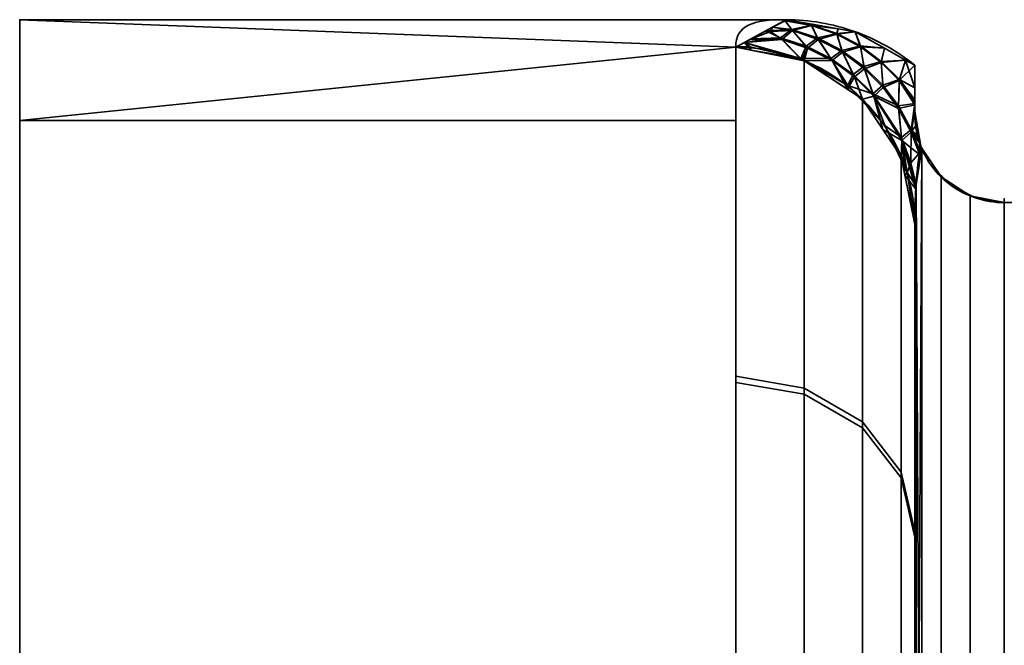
# Model space of a CAD drawing. Header units: millimetres. Extents: x -110 to 110, y -15 to 15.
# Tile 88 of 110: x 50 to 55.5, y 11.5 to 15. Entities that reach past the tile are written whole.
import ezdxf

# ---------------------------------------------------------------- set-up
doc = ezdxf.new("R2010")
doc.units = ezdxf.units.MM
doc.layers.add('1', color=7, linetype='Continuous', true_color=0xffffff)

msp = doc.modelspace()

# ---------------------------------------------------------------- linework, layer by layer
at = {"layer": '1', "color": 252, "linetype": 'Continuous', "lineweight": 35}
for p, q in [((50, 15), (54.2821, 15)), ((55.5, 13.9777, 0.7899), (55.5, 7.6729, 11.7101)), ((55.5, 13.9777, 0.7899), (64, 13.9777, 0.7899)), ((55.5, 13.9777, -0.7899), (64, 13.9777, -0.7899)), ((55.5, 7.6729, -11.7101), (55.5, 13.9777, -0.7899)), ((55, 13.8564, 2), (55, 8.6603, 11)), ((55, 8.6603, -11), (55, 13.8564, -2))]:
    msp.add_line(p, q, dxfattribs=at)
at = {"layer": '1', "color": 252, "linetype": 'Continuous', "lineweight": 35, "extrusion": (1, 0, 0)}
for centre, radius, start, end in [((0, 0, 50), 15, 0, 180), ((0, 0, 54), 15, 308.21321, 351.78679), ((0, 0, 54), 15, 8.21321, 51.78679), ((0, 0, 55), 14, 308.21321, 351.78679), ((0, 0, 55), 14, 8.21321, 51.78679)]:
    msp.add_arc(centre, radius, start, end, dxfattribs=at)
at = {"layer": '1', "color": 252, "linetype": 'Continuous', "lineweight": 35, "extrusion": (-1, 0, 0)}
for centre, radius, start, end in [((0, 0, -50), 15, 180, 0), ((0, 0, -55), 14.5, 177.45707, 182.53526), ((0, 0, -55.5), 14, 176.7655, 183.2345)]:
    msp.add_arc(centre, radius, start, end, dxfattribs=at)
at = {"layer": '1', "color": 252, "linetype": 'Continuous', "lineweight": 35, "extrusion": (-9.62502e-07, 0.142857, 0.989743)}
msp.add_arc((-54.0001, -13.9996, -0.0001), 1, 179.9996, 269.9996, dxfattribs=at)
at = {"layer": '1', "color": 252, "linetype": 'Continuous', "lineweight": 35, "extrusion": (0, -0.142857, 0.989743)}
msp.add_arc((54, 14), 1, 0, 90, dxfattribs=at)
at = {"layer": '1', "color": 252, "linetype": 'Continuous', "lineweight": 35}
for points in [[(54.2821, 15), (54.0956, 15, 0.5556), (54, 14.9698, 1.286), (54, 14.8461, 2.1429)], [(54, 14.8461, -2.1429), (54, 14.97, -1.2849), (54.096, 15, -0.5545), (54.2821, 15)], [(55, 14.7453, 0), (54.9497, 14.786, 0), (54.8421, 14.8588, 0), (54.6647, 14.9393, 0), (54.4762, 14.9887, -0.0001), (54.3468, 15, 0), (54.2821, 15)], [(55, 14.4857, 0.6433), (55, 14.4778, 0.6616), (55.0003, 14.462, 0.6968), (55.0017, 14.4382, 0.7451), (55.004, 14.4139, 0.789), (55.0076, 14.3883, 0.8284), (55.0129, 14.3601, 0.862), (55.0208, 14.3286, 0.8855), (55.0287, 14.305, 0.8881), (55.0333, 14.2932, 0.8845)], [(55.0333, 14.2932, 0.8845), (55.027, 14.259, 0.9767), (55.0165, 14.1892, 1.1626), (55.0062, 14.0782, 1.45), (55.0009, 13.9656, 1.7333), (55, 13.8926, 1.9123), (55, 13.8564, 2)], [(55, 13.8564, -2), (55, 13.894, -1.9088), (55.001, 13.9691, -1.7245), (55.0065, 14.0826, -1.4388), (55.0169, 14.1924, -1.1543), (55.0272, 14.2603, -0.9734), (55.0333, 14.2932, -0.8845)]]:
    msp.add_open_spline(points, degree=3, dxfattribs=at)
at = {"layer": '1', "color": 252, "linetype": 'Continuous', "lineweight": 35, "extrusion": (-1, 0, 0)}
msp.add_open_spline([(55, 14.7453, 0), (55, 14.7188, 0.0728), (55, 14.6636, 0.2173), (55, 14.5766, 0.4311), (55, 14.5163, 0.5727), (55, 14.4857, 0.6433)], degree=3, dxfattribs=at)
at = {"layer": '1', "color": 252, "linetype": 'Continuous', "lineweight": 35, "extrusion": (-1, 1.1325e-12, -4.12625e-13)}
msp.add_open_spline([(55, 14.4865, -0.6414), (55, 14.5781, -0.4298), (55, 14.6664, -0.2166), (55, 14.7453, 0)], degree=3, dxfattribs=at)
at = {"layer": '1', "color": 252, "linetype": 'Continuous', "lineweight": 35}
for points, knots in [([(55.0333, 14.2932, -0.8845), (55.031, 14.2991, -0.8863), (55.0286, 14.3056, -0.887), (55.0244, 14.3182, -0.8857), (55.0225, 14.3244, -0.8839), (55.0182, 14.3394, -0.877), (55.016, 14.3477, -0.8709), (55.0095, 14.3763, -0.8456), (55.0069, 14.3929, -0.8217), (55.001, 14.4387, -0.7483), (55, 14.4634, -0.695), (55, 14.4865, -0.6414)], [0, 0, 0, 0, 0.060109, 0.060109, 0.1199, 0.1199, 0.212934, 0.212934, 0.471196, 0.471196, 1, 1, 1, 1]), ([(55.5, 13.9777, 0.7899), (55.4452, 13.9777, 0.7899), (55.3896, 13.9869, 0.7926), (55.2861, 14.0218, 0.8031), (55.2369, 14.048, 0.8109), (55.1506, 14.1138, 0.8306), (55.1125, 14.1543, 0.8428), (55.0627, 14.2286, 0.8651), (55.0462, 14.2603, 0.8746), (55.0333, 14.2932, 0.8845)], [0, 0, 0, 0, 0.272272, 0.272272, 0.544337, 0.544337, 0.81965, 0.81965, 1, 1, 1, 1]), ([(55.5, 13.9777, -0.7899), (55.4452, 13.9777, -0.7899), (55.3896, 13.9869, -0.7926), (55.2861, 14.0218, -0.8031), (55.2369, 14.048, -0.8109), (55.1506, 14.1138, -0.8306), (55.1125, 14.1543, -0.8428), (55.0627, 14.2286, -0.8651), (55.0462, 14.2603, -0.8746), (55.0333, 14.2932, -0.8845)], [0, 0, 0, 0, 0.272272, 0.272272, 0.544336, 0.544336, 0.819649, 0.819649, 1, 1, 1, 1])]:
    msp.add_open_spline(points, degree=3, knots=knots, dxfattribs=at)
for points in [[(50, 14.4368, -4.0716), (50, 15), (54, 14.8461, -2.1429)], [(50, 15), (54.2821, 15), (54, 14.8461, -2.1429)], [(54, 14.8461, 2.1429), (50, 15), (50, 14.4368, 4.0716)], [(54, 14.8461, 2.1429), (54.2821, 15), (50, 15)], [(50, 13.8582, 5.7403), (50, 15), (50, 10.7), (50, 9.8855, 4.0947)], [(50, 9.8855, -4.0947), (50, 10.7), (50, 15), (50, 13.8582, -5.7403)], [(54.2756, 14.9942, 0.2931), (54.2456, 14.9801, 0.2776), (54.2051, 14.958, 0.5851)], [(54.2051, 14.958, 0.5851), (54.3112, 14.9459, 0.8997), (54.2756, 14.9942, 0.2931)], [(54.2759, 14.9931, -0.3199), (54.3165, 14.9397, -0.9508), (54.2051, 14.958, -0.5851)], [(54.2051, 14.958, -0.5851), (54.2422, 14.9782, -0.3034), (54.2759, 14.9931, -0.3199)], [(54.2422, 14.9782, -0.3034), (54.2821, 15), (54.2825, 14.9999)], [(54.2825, 14.9999), (54.2759, 14.9931, -0.3199), (54.2422, 14.9782, -0.3034)], [(54.2825, 14.9999), (54.2821, 15), (54.2456, 14.9801, 0.2776)], [(54.2456, 14.9801, 0.2776), (54.2756, 14.9942, 0.2931), (54.2825, 14.9999)], [(54.4273, 14.9746, 0), (54.2825, 14.9999), (54.2756, 14.9942, 0.2931)], [(54.2756, 14.9942, 0.2931), (54.4222, 14.9697, 0.3337), (54.4273, 14.9746, 0)], [(54.4222, 14.9697, 0.3337), (54.2756, 14.9942, 0.2931), (54.3112, 14.9459, 0.8997)], [(54.2759, 14.9931, -0.3199), (54.2825, 14.9999), (54.4273, 14.9746, 0)], [(54.3165, 14.9397, -0.9508), (54.2759, 14.9931, -0.3199), (54.4226, 14.9675, -0.3595)], [(54.4273, 14.9746, 0), (54.4226, 14.9675, -0.3595), (54.2759, 14.9931, -0.3199)], [(54.3112, 14.9459, 0.8997), (54.4561, 14.8977, 0.9195), (54.4222, 14.9697, 0.3337)], [(54.4226, 14.9675, -0.3595), (54.4611, 14.8896, -0.969), (54.3165, 14.9397, -0.9508)], [(54.572, 14.9493, 0), (54.4273, 14.9746, 0), (54.4222, 14.9697, 0.3337)], [(54.4222, 14.9697, 0.3337), (54.5636, 14.9222, 0.3724), (54.572, 14.9493, 0)], [(54.5636, 14.9222, 0.3724), (54.4222, 14.9697, 0.3337), (54.4561, 14.8977, 0.9195)], [(54.4226, 14.9675, -0.3595), (54.4273, 14.9746, 0), (54.572, 14.9493, 0)], [(54.4611, 14.8896, -0.969), (54.4226, 14.9675, -0.3595), (54.5639, 14.9189, -0.3971)], [(54.572, 14.9493, 0), (54.5639, 14.9189, -0.3971), (54.4226, 14.9675, -0.3595)], [(54.0788, 14.8891, -1.5445), (54.1602, 14.9335, -0.9257), (54.1932, 14.9346, -0.9301)], [(54.1932, 14.9346, -0.9301), (54.2576, 14.8899, -1.5506), (54.0788, 14.8891, -1.5445)], [(54.0855, 14.8928, 1.4935), (54.249, 14.8978, 1.5003), (54.167, 14.9372, 0.8743)], [(54.2051, 14.958, -0.5851), (54.1932, 14.9346, -0.9301), (54.1602, 14.9335, -0.9257)], [(54.2051, 14.958, 0.5851), (54.167, 14.9372, 0.8743), (54.3112, 14.9459, 0.8997)], [(54.3112, 14.9459, 0.8997), (54.167, 14.9372, 0.8743), (54.249, 14.8978, 1.5003)], [(54.3165, 14.9397, -0.9508), (54.1932, 14.9346, -0.9301), (54.2051, 14.958, -0.5851)], [(54.2576, 14.8899, -1.5506), (54.1932, 14.9346, -0.9301), (54.3165, 14.9397, -0.9508)], [(54.249, 14.8978, 1.5003), (54.3927, 14.8513, 1.5053), (54.3112, 14.9459, 0.8997)], [(54.3165, 14.9397, -0.9508), (54.4008, 14.8417, -1.5544), (54.2576, 14.8899, -1.5506)], [(54.4561, 14.8977, 0.9195), (54.3112, 14.9459, 0.8997), (54.3927, 14.8513, 1.5053)], [(54.4008, 14.8417, -1.5544), (54.3165, 14.9397, -0.9508), (54.4611, 14.8896, -0.969)], [(54.4561, 14.8977, 0.9195), (54.5922, 14.8276, 0.9367), (54.5636, 14.9222, 0.3724)], [(54.5639, 14.9189, -0.3971), (54.5965, 14.8177, -0.9846), (54.4611, 14.8896, -0.969)], [(54.6666, 14.9328, 0), (54.572, 14.9493, 0), (54.5636, 14.9222, 0.3724)], [(54.5636, 14.9222, 0.3724), (54.6958, 14.8531, 0.4081), (54.6666, 14.9328, 0)], [(54.6958, 14.8531, 0.4081), (54.5636, 14.9222, 0.3724), (54.5922, 14.8276, 0.9367)], [(54.5639, 14.9189, -0.3971), (54.572, 14.9493, 0), (54.6666, 14.9328, 0)], [(54.6666, 14.9328, 0), (54.6959, 14.8488, -0.4318), (54.5639, 14.9189, -0.3971)], [(54.5965, 14.8177, -0.9846), (54.5639, 14.9189, -0.3971), (54.6959, 14.8488, -0.4318)], [(54.6959, 14.8488, -0.4318), (54.6666, 14.9328, 0), (54.8304, 14.8407, 0)], [(54.8304, 14.8407, 0), (54.6666, 14.9328, 0), (54.6958, 14.8531, 0.4081)], [(54.0491, 14.8729, -1.7698), (54.0847, 14.8295, -2.1404), (54, 14.8461, -2.1429)], [(54.0047, 14.8487, 2.1068), (54.0795, 14.8482, 2.1063), (54.0491, 14.8729, 1.7698)], [(54.249, 14.8978, 1.5003), (54.0855, 14.8928, 1.4935), (54.0491, 14.8729, 1.7698)], [(54.0491, 14.8729, 1.7698), (54.3628, 14.7837, 2.098), (54.249, 14.8978, 1.5003)], [(54.2576, 14.8899, -1.5506), (54.3696, 14.7734, -2.1324), (54.0491, 14.8729, -1.7698)], [(54.0491, 14.8729, -1.7698), (54.0788, 14.8891, -1.5445), (54.2576, 14.8899, -1.5506)], [(54.3696, 14.7734, -2.1324), (54.0847, 14.8295, -2.1404), (54.0491, 14.8729, -1.7698)], [(54.0491, 14.8729, 1.7698), (54.0795, 14.8482, 2.1063), (54.3628, 14.7837, 2.098)], [(54.3927, 14.8513, 1.5053), (54.249, 14.8978, 1.5003), (54.3628, 14.7837, 2.098)], [(54.3696, 14.7734, -2.1324), (54.2576, 14.8899, -1.5506), (54.4008, 14.8417, -1.5544)], [(54.5304, 14.7823, 1.5077), (54.3927, 14.8513, 1.5053), (54.3628, 14.7837, 2.098)], [(54.3927, 14.8513, 1.5053), (54.5304, 14.7823, 1.5077), (54.4561, 14.8977, 0.9195)], [(54.4611, 14.8896, -0.969), (54.5377, 14.7711, -1.5555), (54.4008, 14.8417, -1.5544)], [(54.5922, 14.8276, 0.9367), (54.4561, 14.8977, 0.9195), (54.5304, 14.7823, 1.5077)], [(54.5377, 14.7711, -1.5555), (54.4611, 14.8896, -0.969), (54.5965, 14.8177, -0.9846)], [(54.5922, 14.8276, 0.9367), (54.7158, 14.7376, 0.9508), (54.6958, 14.8531, 0.4081)], [(54.6958, 14.8531, 0.4081), (54.8129, 14.7668, 0.4394), (54.8304, 14.8407, 0)], [(54.8129, 14.7668, 0.4394), (54.6958, 14.8531, 0.4081), (54.7158, 14.7376, 0.9508)], [(54, 14.8461, -2.1429), (54, 14.4368, -4.0716), (50, 14.4368, -4.0716)], [(50, 14.4368, 4.0716), (54, 14.4368, 4.0716), (54, 14.8461, 2.1429)], [(54.0047, 14.8487, 2.1068), (54, 14.8461, 2.1429), (54.0847, 14.8295, 2.1404)], [(54.3827, 14.7708, -2.132), (54.3827, 12.9414, -7.4324), (54, 13.0075, -7.4703), (54, 14.8461, -2.1429)], [(54.3827, 12.9074, 7.4914), (54.3827, 14.7708, 2.132), (54, 14.8461, 2.1429), (54, 12.9732, 7.5296)], [(54.0847, 14.8295, 2.1404), (54.0795, 14.8482, 2.1063), (54.0047, 14.8487, 2.1068)], [(54.3628, 14.7837, 2.098), (54.0795, 14.8482, 2.1063), (54.0847, 14.8295, 2.1404)], [(54.0847, 14.8295, 2.1404), (54.3827, 14.7708, 2.132), (54.3628, 14.7837, 2.098)], [(54.4008, 14.8417, -1.5544), (54.3827, 14.7708, -2.132), (54.3696, 14.7734, -2.1324)], [(54.3827, 14.7708, -2.132), (54.4008, 14.8417, -1.5544), (54.5377, 14.7711, -1.5555)], [(54.5304, 14.7823, 1.5077), (54.656, 14.693, 1.5073), (54.5922, 14.8276, 0.9367)], [(54.5965, 14.8177, -0.9846), (54.6623, 14.6805, -1.5538), (54.5377, 14.7711, -1.5555)], [(54.7158, 14.7376, 0.9508), (54.5922, 14.8276, 0.9367), (54.656, 14.693, 1.5073)], [(54.6959, 14.8488, -0.4318), (54.719, 14.7262, -0.9971), (54.5965, 14.8177, -0.9846)], [(54.6623, 14.6805, -1.5538), (54.5965, 14.8177, -0.9846), (54.719, 14.7262, -0.9971)], [(54.719, 14.7262, -0.9971), (54.6959, 14.8488, -0.4318), (54.8126, 14.7617, -0.462)], [(54.8304, 14.8407, 0), (54.8126, 14.7617, -0.462), (54.6959, 14.8488, -0.4318)], [(54.8126, 14.7617, -0.462), (54.8304, 14.8407, 0), (54.9481, 14.7745, 0)], [(54.9481, 14.7745, 0), (54.8304, 14.8407, 0), (54.8129, 14.7668, 0.4394)], [(54.3628, 14.7837, 2.098), (54.6263, 14.6329, 2.0775), (54.5304, 14.7823, 1.5077)], [(54.6263, 14.6329, 2.0775), (54.3628, 14.7837, 2.098), (54.3827, 14.7708, 2.132)], [(54.5377, 14.7711, -1.5555), (54.6243, 14.611, -2.1089), (54.3827, 14.7708, -2.132)], [(54.7071, 14.5563, -2.101), (54.7071, 12.7535, -7.3245), (54.3827, 12.9414, -7.4324), (54.3827, 14.7708, -2.132)], [(54.3827, 14.7708, 2.132), (54.6243, 14.611, 2.1089), (54.6263, 14.6329, 2.0775)], [(54.7071, 12.7199, 7.3826), (54.7071, 14.5563, 2.101), (54.3827, 14.7708, 2.132), (54.3827, 12.9074, 7.4914)], [(54.656, 14.693, 1.5073), (54.5304, 14.7823, 1.5077), (54.6263, 14.6329, 2.0775)], [(54.6243, 14.611, -2.1089), (54.5377, 14.7711, -1.5555), (54.6623, 14.6805, -1.5538)], [(54.7158, 14.7376, 0.9508), (54.8214, 14.6334, 0.9613), (54.8129, 14.7668, 0.4394)], [(54.8126, 14.7617, -0.462), (54.8234, 14.6206, -1.006), (54.719, 14.7262, -0.9971)], [(54.9481, 14.7745, 0), (54.9132, 14.6605, -0.4875), (54.8126, 14.7617, -0.462)], [(54.8234, 14.6206, -1.006), (54.8126, 14.7617, -0.462), (54.9132, 14.6605, -0.4875)], [(54.8129, 14.7668, 0.4394), (54.914, 14.6664, 0.4658), (54.9481, 14.7745, 0)], [(54.914, 14.6664, 0.4658), (54.8129, 14.7668, 0.4394), (54.8214, 14.6334, 0.9613)], [(54.9132, 14.6605, -0.4875), (54.9481, 14.7745, 0), (55, 14.7453, 0)], [(55, 14.7453, 0), (55, 14.5411, -0.5061), (54.9132, 14.6605, -0.4875)], [(54.9481, 14.7745, 0), (54.914, 14.6664, 0.4658), (55, 14.62, 0.3241)], [(55, 14.62, 0.3241), (55, 14.7453, 0), (54.9481, 14.7745, 0)], [(55, 14.62, 0.3241), (55, 14.4857, 0.6433), (55, 14.4865, -0.6414), (55, 14.7453, 0)], [(54.7661, 14.5862, 1.5041), (54.656, 14.693, 1.5073), (54.6263, 14.6329, 2.0775)], [(54.656, 14.693, 1.5073), (54.7661, 14.5862, 1.5041), (54.7158, 14.7376, 0.9508)], [(54.719, 14.7262, -0.9971), (54.7711, 14.5724, -1.5493), (54.6623, 14.6805, -1.5538)], [(54.8214, 14.6334, 0.9613), (54.7158, 14.7376, 0.9508), (54.7661, 14.5862, 1.5041)], [(54.7711, 14.5724, -1.5493), (54.719, 14.7262, -0.9971), (54.8234, 14.6206, -1.006)], [(54.6623, 14.6805, -1.5538), (54.7071, 14.5563, -2.101), (54.6243, 14.611, -2.1089)], [(54.6263, 14.6329, 2.0775), (54.6243, 14.611, 2.1089), (54.7071, 14.5563, 2.101)], [(54.6263, 14.6329, 2.0775), (54.8331, 14.4086, 2.0463), (54.7661, 14.5862, 1.5041)], [(54.8331, 14.4086, 2.0463), (54.6263, 14.6329, 2.0775), (54.7071, 14.5563, 2.101)], [(54.7071, 14.5563, -2.101), (54.6623, 14.6805, -1.5538), (54.7711, 14.5724, -1.5493)], [(54.9085, 14.5178, 0.9682), (54.8214, 14.6334, 0.9613), (54.7661, 14.5862, 1.5041)], [(54.8214, 14.6334, 0.9613), (54.9085, 14.5178, 0.9682), (54.914, 14.6664, 0.4658)], [(54.9132, 14.6605, -0.4875), (54.9092, 14.5039, -1.0115), (54.8234, 14.6206, -1.006)], [(55, 14.5311, 0.5354), (54.914, 14.6664, 0.4658), (54.9085, 14.5178, 0.9682)], [(54.9092, 14.5039, -1.0115), (54.9132, 14.6605, -0.4875), (55, 14.524, -0.5487)], [(54.9132, 14.6605, -0.4875), (55, 14.5411, -0.5061), (55, 14.524, -0.5487)], [(54.914, 14.6664, 0.4658), (55, 14.5515, 0.4869), (55, 14.62, 0.3241)], [(55, 14.5311, 0.5354), (55, 14.5515, 0.4869), (54.914, 14.6664, 0.4658)], [(54.7661, 14.5862, 1.5041), (54.9258, 14.3411, 1.4904), (54.9085, 14.5178, 0.9682)], [(54.9258, 14.3411, 1.4904), (54.7661, 14.5862, 1.5041), (54.8331, 14.4086, 2.0463)], [(54.7711, 14.5724, -1.5493), (54.8234, 14.6206, -1.006), (54.9092, 14.5039, -1.0115)], [(54.7711, 14.5724, -1.5493), (54.8215, 14.3869, -2.0766), (54.7071, 14.5563, -2.101)], [(54.9239, 14.2352, -2.0547), (54.9239, 12.4721, -7.1629), (54.7071, 12.7535, -7.3245), (54.7071, 14.5563, -2.101)], [(54.7071, 14.5563, 2.101), (54.9239, 14.2352, 2.0547), (54.8331, 14.4086, 2.0463)], [(54.9239, 12.4393, 7.2197), (54.9239, 14.2352, 2.0547), (54.7071, 14.5563, 2.101), (54.7071, 12.7199, 7.3826)], [(54.8215, 14.3869, -2.0766), (54.7711, 14.5724, -1.5493), (54.928, 14.3256, -1.5335)], [(54.9092, 14.5039, -1.0115), (54.928, 14.3256, -1.5335), (54.7711, 14.5724, -1.5493)], [(54.9085, 14.5178, 0.9682), (54.9804, 14.3863, 0.9718), (55, 14.5311, 0.5354)], [(55, 14.524, -0.5487), (54.9795, 14.3716, -1.0138), (54.9092, 14.5039, -1.0115)], [(54.9795, 14.3716, -1.0138), (55, 14.524, -0.5487), (55, 14.4865, -0.6414)], [(55, 14.4857, 0.6433), (55, 14.5311, 0.5354), (54.9804, 14.3863, 0.9718)], [(54.9804, 14.3863, 0.9718), (54.9085, 14.5178, 0.9682), (54.9258, 14.3411, 1.4904)], [(54.928, 14.3256, -1.5335), (54.9092, 14.5039, -1.0115), (54.9795, 14.3716, -1.0138)], [(55, 14.4865, -0.6414), (55.0049, 14.4079, -0.7977), (54.9795, 14.3716, -1.0138)], [(54.9804, 14.3863, 0.9718), (55.0059, 14.401, 0.8084), (55, 14.4857, 0.6433)], [(55, 14.4865, -0.6414), (55.0152, 14.3516, 0.8674), (55.0222, 14.3255, 0.8832)], [(55.0222, 14.3255, 0.8832), (55.0292, 14.3042, 0.8865), (55, 14.4865, -0.6414)], [(55, 14.4865, -0.6414), (55, 14.4857, 0.6433), (55.0059, 14.401, 0.8084)], [(55.0059, 14.401, 0.8084), (55.015, 14.3521, 0.867), (55, 14.4865, -0.6414)], [(55.015, 14.3521, 0.867), (55.0152, 14.3516, 0.8674), (55, 14.4865, -0.6414)], [(55.0292, 14.3042, 0.8865), (55.0333, 14.2932, 0.8845), (55, 14.4865, -0.6414)], [(55.0049, 14.4079, -0.7977), (55, 14.4865, -0.6414), (55.0333, 14.2932, 0.8845)], [(54, 11.4061, -9.7417), (50, 11.4061, -9.7417), (50, 14.4368, -4.0716), (54, 14.4368, -4.0716)], [(54, 14.4368, 4.0716), (50, 14.4368, 4.0716), (50, 11.4061, 9.7417), (54, 11.4061, 9.7417)], [(54.928, 14.3256, -1.5335), (54.9239, 14.2352, -2.0547), (54.8215, 14.3869, -2.0766)], [(54.8331, 14.4086, 2.0463), (54.9576, 14.1462, 2.0095), (54.9258, 14.3411, 1.4904)], [(54.9576, 14.1462, 2.0095), (54.8331, 14.4086, 2.0463), (54.9239, 14.2352, 2.0547)], [(54.9258, 14.3411, 1.4904), (54.978, 14.201, 1.4799), (54.9804, 14.3863, 0.9718)], [(54.928, 14.3256, -1.5335), (54.9795, 14.3716, -1.0138), (55.0273, 14.2444, -1.0125)], [(55.0293, 14.2599, 0.9717), (54.9804, 14.3863, 0.9718), (54.978, 14.201, 1.4799)], [(55.0049, 14.4079, -0.7977), (55.0143, 14.3553, -0.8642), (54.9795, 14.3716, -1.0138)], [(55.0273, 14.2444, -1.0125), (54.9795, 14.3716, -1.0138), (55.0265, 14.3119, -0.8864)], [(55.0143, 14.3553, -0.8642), (55.0208, 14.3303, -0.8812), (54.9795, 14.3716, -1.0138)], [(55.0208, 14.3303, -0.8812), (55.0265, 14.3119, -0.8864), (54.9795, 14.3716, -1.0138)], [(55.015, 14.3521, 0.867), (55.0059, 14.401, 0.8084), (54.9804, 14.3863, 0.9718)], [(54.9804, 14.3863, 0.9718), (55.0222, 14.3255, 0.8832), (55.0152, 14.3516, 0.8674)], [(55.0152, 14.3516, 0.8674), (55.015, 14.3521, 0.867), (54.9804, 14.3863, 0.9718)], [(54.9804, 14.3863, 0.9718), (55.0293, 14.2599, 0.9717), (55.0292, 14.3042, 0.8865)], [(55.0292, 14.3042, 0.8865), (55.0222, 14.3255, 0.8832), (54.9804, 14.3863, 0.9718)], [(55.0143, 14.3553, -0.8642), (55.0049, 14.4079, -0.7977), (55.0333, 14.2932, 0.8845)], [(55.0208, 14.3303, -0.8812), (55.0143, 14.3553, -0.8642), (55.0333, 14.2932, 0.8845)], [(54.928, 14.3256, -1.5335), (54.9448, 14.1312, -2.0397), (54.9239, 14.2352, -2.0547)], [(54.978, 14.201, 1.4799), (54.9258, 14.3411, 1.4904), (54.9576, 14.1462, 2.0095)], [(55.0273, 14.2444, -1.0125), (55.0073, 14.0819, -1.439), (54.928, 14.3256, -1.5335)], [(54.9448, 14.1312, -2.0397), (54.928, 14.3256, -1.5335), (55.0064, 14.0534, -1.51)], [(55.0073, 14.0819, -1.439), (55.0064, 14.0534, -1.51), (54.928, 14.3256, -1.5335)], [(55.0265, 14.3119, -0.8864), (55.0208, 14.3303, -0.8812), (55.0333, 14.2932, 0.8845)], [(55.0265, 14.3119, -0.8864), (55.0333, 14.2932, -0.8845), (55.0273, 14.2444, -1.0125)], [(55.0333, 14.2932, 0.8845), (55.0333, 14.2932, -0.8845), (55.0265, 14.3119, -0.8864)], [(55.0293, 14.2599, 0.9717), (55.0333, 14.2932, 0.8845), (55.0292, 14.3042, 0.8865)], [(54.978, 14.201, 1.4799), (55.007, 14.0779, 1.4493), (55.0293, 14.2599, 0.9717)], [(55.0401, 14.2828, 0.8814), (55.0333, 14.2932, 0.8845), (55.007, 14.0779, 1.4493)], [(55.0401, 14.2828, -0.8814), (55.007, 8.294, -11.4673), (55.0073, 14.0819, -1.439)], [(55.007, 8.294, -11.4673), (55.0401, 14.2828, -0.8814), (55.0401, 7.9048, -11.9286)], [(55.007, 14.0779, 1.4493), (55.0401, 7.9047, 11.9286), (55.0401, 14.2828, 0.8814)], [(55.0073, 14.0819, -1.439), (55.0333, 14.2932, -0.8845), (55.0401, 14.2828, -0.8814)], [(55.0333, 14.2932, 0.8845), (55.0373, 14.2856, 0.8823), (55.0373, 14.2856, -0.8823), (55.0333, 14.2932, -0.8845)], [(55.0373, 14.2856, -0.8823), (55.0373, 14.2856, 0.8823), (55.0825, 14.1991, 0.8562)], [(55.0825, 14.1991, -0.8562), (55.0373, 14.2856, -0.8823), (55.0825, 14.1991, 0.8562)], [(55.0401, 7.9048, -11.9286), (55.0401, 14.2828, -0.8814), (55.1464, 14.1219, -0.833), (55.1464, 7.7824, -11.8134)], [(55.0401, 14.2828, 0.8814), (55.0401, 7.9047, 11.9286), (55.1464, 7.7824, 11.8134), (55.1464, 14.1219, 0.833)], [(55, 13.8564, -2), (55, 12.1403, -6.9723), (54.9239, 12.4721, -7.1629), (54.9239, 14.2352, -2.0547)], [(54.9239, 14.2352, 2.0547), (54.9448, 14.1312, 2.0397), (54.9576, 14.1462, 2.0095)], [(55, 12.1084, 7.0276), (55, 13.8564, 2), (54.9239, 14.2352, 2.0547), (54.9239, 12.4393, 7.2197)], [(55.0068, 14.0701, 1.4688), (54.978, 14.201, 1.4799), (54.9576, 14.1462, 2.0095)], [(54.978, 14.201, 1.4799), (55.0068, 14.0701, 1.4688), (55.007, 14.0779, 1.4493)], [(55.0825, 14.1991, 0.8562), (55.1493, 14.1281, 0.8349), (55.1493, 14.1281, -0.8349), (55.0825, 14.1991, -0.8562)], [(55.0004, 13.8684, 1.9702), (54.9576, 14.1462, 2.0095), (54.9448, 14.1312, 2.0397)], [(54.9576, 14.1462, 2.0095), (55.0004, 13.8684, 1.9702), (55.0068, 14.0701, 1.4688)], [(55.0064, 14.0534, -1.51), (55, 13.8564, -2), (54.9448, 14.1312, -2.0397)], [(54.9448, 14.1312, 2.0397), (55, 13.8564, 2), (55.0004, 13.8684, 1.9702)], [(55.0073, 14.0819, -1.439), (55.007, 8.294, -11.4673), (55, 8.6603, -11)], [(55, 8.6603, -11), (55, 13.8564, -2), (55.0073, 14.0819, -1.439)], [(55.1464, 7.7824, -11.8134), (55.1464, 14.1219, -0.833), (55.3087, 14.0152, -0.8011), (55.3087, 7.7014, -11.7369)], [(55.1464, 14.1219, 0.833), (55.1464, 7.7824, 11.8134), (55.3087, 7.7014, 11.7369), (55.3087, 14.0152, 0.8011)], [(55.194, 14.0807, -0.8207), (55.1493, 14.1281, 0.8349), (55.194, 14.0807, 0.8207)], [(55.194, 14.0807, -0.8207), (55.1493, 14.1281, -0.8349), (55.1493, 14.1281, 0.8349)], [(55.194, 14.0807, 0.8207), (55.3094, 14.0194, 0.8024), (55.3094, 14.0194, -0.8024), (55.194, 14.0807, -0.8207)], [(55.0073, 8.2871, 11.476), (55.007, 14.0779, 1.4493), (55, 13.8564, 2)], [(55.0401, 7.9047, 11.9286), (55.007, 14.0779, 1.4493), (55.0073, 8.2871, 11.476)], [(55.3087, 7.7014, -11.7369), (55.3087, 14.0152, -0.8011), (55.5, 13.9777, -0.7899), (55.5, 7.6729, -11.7101)], [(55.3087, 14.0152, 0.8011), (55.3087, 7.7014, 11.7369), (55.5, 7.6729, 11.7101), (55.5, 13.9777, 0.7899)], [(55.3094, 14.0194, -0.8024), (55.3094, 14.0194, 0.8024), (55.3378, 14.0043, 0.7979)], [(55.3378, 14.0043, -0.7979), (55.3094, 14.0194, -0.8024), (55.3378, 14.0043, 0.7979)], [(55.3378, 14.0043, 0.7979), (55.5, 13.9777, 0.7899), (55.5, 13.9777, -0.7899), (55.3378, 14.0043, -0.7979)], [(50, 13.8582, -5.7403), (50, 10.6066, -10.6066), (50, 7.566, -7.566), (50, 9.8855, -4.0947)], [(50, 9.8855, 4.0947), (50, 7.566, 7.566), (50, 10.6066, 10.6066), (50, 13.8582, 5.7403)], [(55, 8.6603, -11), (55, 12.1244, -7), (55, 13.8564, -2)], [(55, 13.8564, 2), (55, 12.1244, 7), (55, 8.6603, 11)], [(55, 13.8564, 2), (55, 8.6603, 11), (55.0073, 8.2871, 11.476)], [(54.3827, 12.9414, -7.4324), (54.3827, 9.2318, -11.7259), (54, 9.2788, -11.7857), (54, 13.0075, -7.4703)], [(54.3827, 9.2318, 11.7259), (54.3827, 12.9074, 7.4914), (54, 12.9732, 7.5296), (54, 9.2788, 11.7857)], [(54.7071, 12.7535, -7.3245), (54.7071, 9.0977, -11.5556), (54.3827, 9.2318, -11.7259), (54.3827, 12.9414, -7.4324)], [(54.7071, 9.0977, 11.5556), (54.7071, 12.7199, 7.3826), (54.3827, 12.9074, 7.4914), (54.3827, 9.2318, 11.7259)], [(54.9239, 12.4721, -7.1629), (54.9239, 8.897, -11.3007), (54.7071, 9.0977, -11.5556), (54.7071, 12.7535, -7.3245)], [(54.9239, 8.897, 11.3007), (54.9239, 12.4393, 7.2197), (54.7071, 12.7199, 7.3826), (54.7071, 9.0977, 11.5556)], [(55, 12.1403, -6.9723), (55, 8.6603, -11), (54.9239, 8.897, -11.3007), (54.9239, 12.4721, -7.1629)], [(55, 8.6603, 11), (55, 12.1084, 7.0276), (54.9239, 12.4393, 7.2197), (54.9239, 8.897, 11.3007)]]:
    msp.add_3dface(points, dxfattribs=at)

doc.saveas('drawing.dxf')
